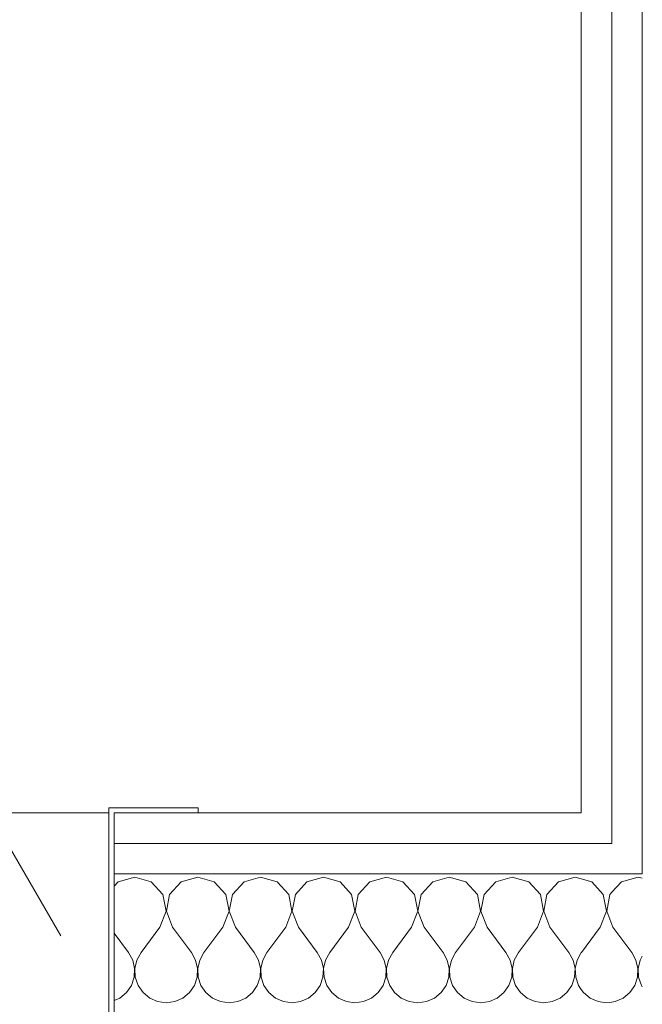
# Model space of a CAD drawing. Header units: millimetres. Extents: x -39149 to 267781, y -2340 to 58540.
# Tile 105 of 244: x 33940 to 34185, y 6174 to 6562. Entities that reach past the tile are written whole.
import ezdxf

# ---------------------------------------------------------------- set-up
doc = ezdxf.new("R2010")
doc.units = ezdxf.units.MM
doc.header["$LTSCALE"] = 100
doc.header["$MEASUREMENT"] = 0
for name, color, linetype in [('22 C Binnenwanden', 7, 'Continuous'), ('22 C Binnenwanden Doorsnede-arcering', 7, 'Continuous'), ('22 C Binnenwanden Laagscheidingslijnen', 7, 'Continuous'), ('73 Keuken', 7, 'Continuous'), ('82 Interieur', 7, 'Continuous')]:
    doc.layers.add(name, color=color, linetype=linetype)

# ---------------------------------------------------------------- blocks, each defined once
blk = doc.blocks.new('Slab_208_7', base_point=(33975.57, 6149.73))
at = {"layer": '82 Interieur', "color": 8, "linetype": 'Continuous', "lineweight": 0}
blk.add_lwpolyline([(33975.57, 6149.73), (33975.57, 6249.73), (30413.7, 6249.73), (30413.7, 6149.73)], close=True, dxfattribs=at)
blk = doc.blocks.new('*X962')
at = {"layer": '22 C Binnenwanden Doorsnede-arcering', "color": 8, "linetype": 'Continuous', "lineweight": 0}
for p, q in [((33979.21, 6222.64), (33977.57, 6220.85)), ((33985.71, 6224.49), (33979.21, 6222.64)), ((33992.22, 6222.64), (33985.71, 6224.49)), ((33996.79, 6217.65), (33992.22, 6222.64)), ((34003.97, 6222.64), (33999.4, 6217.65)), ((34010.48, 6224.49), (34003.97, 6222.64)), ((34016.99, 6222.64), (34010.48, 6224.49)), ((34021.55, 6217.65), (34016.99, 6222.64)), ((34028.73, 6222.64), (34024.16, 6217.65)), ((34035.24, 6224.49), (34028.73, 6222.64)), ((34041.75, 6222.64), (34035.24, 6224.49)), ((34046.31, 6217.65), (34041.75, 6222.64)), ((34053.49, 6222.64), (34048.93, 6217.65)), ((34060, 6224.49), (34053.49, 6222.64)), ((34066.51, 6222.64), (34060, 6224.49)), ((34071.07, 6217.65), (34066.51, 6222.64)), ((34078.25, 6222.64), (34073.69, 6217.65)), ((34084.76, 6224.49), (34078.25, 6222.64)), ((34091.27, 6222.64), (34084.76, 6224.49)), ((34095.84, 6217.65), (34091.27, 6222.64)), ((34103.01, 6222.64), (34098.45, 6217.65)), ((34109.52, 6224.49), (34103.01, 6222.64)), ((34116.03, 6222.64), (34109.52, 6224.49)), ((34120.6, 6217.65), (34116.03, 6222.64)), ((34127.78, 6222.64), (34123.21, 6217.65)), ((34134.29, 6224.49), (34127.78, 6222.64)), ((34140.79, 6222.64), (34134.29, 6224.49)), ((34145.36, 6217.65), (34140.79, 6222.64)), ((34152.54, 6222.64), (34147.97, 6217.65)), ((34159.05, 6224.49), (34152.54, 6222.64)), ((34161.48, 6223.8), (34159.05, 6224.49)), ((33998.05, 6211), (33996.79, 6217.65)), ((33999.4, 6217.65), (33998.15, 6211)), ((34022.81, 6211), (34021.55, 6217.65)), ((34024.16, 6217.65), (34022.91, 6211)), ((34047.57, 6211), (34046.31, 6217.65)), ((34048.93, 6217.65), (34047.67, 6211)), ((34072.33, 6211), (34071.07, 6217.65)), ((34073.69, 6217.65), (34072.43, 6211)), ((34097.09, 6211), (34095.84, 6217.65)), ((34098.45, 6217.65), (34097.19, 6211)), ((34121.85, 6211), (34120.6, 6217.65)), ((34123.21, 6217.65), (34121.95, 6211)), ((34146.62, 6211), (34145.36, 6217.65)), ((34147.97, 6217.65), (34146.72, 6211)), ((33995.62, 6204.68), (33998.05, 6211)), ((33998.15, 6211), (34000.57, 6204.68)), ((34020.38, 6204.68), (34022.81, 6211)), ((34022.91, 6211), (34025.33, 6204.68)), ((34045.14, 6204.68), (34047.57, 6211)), ((34047.67, 6211), (34050.1, 6204.68)), ((34069.9, 6204.68), (34072.33, 6211)), ((34072.43, 6211), (34074.86, 6204.68)), ((34094.67, 6204.68), (34097.09, 6211)), ((34097.19, 6211), (34099.62, 6204.68)), ((34119.43, 6204.68), (34121.85, 6211)), ((34121.95, 6211), (34124.38, 6204.68)), ((34144.19, 6204.68), (34146.62, 6211)), ((34146.72, 6211), (34149.14, 6204.68)), ((33977.57, 6202.34), (33983.24, 6194.78)), ((33995.62, 6204.68), (33988.19, 6194.78)), ((34000.57, 6204.68), (34008, 6194.78)), ((34020.38, 6204.68), (34012.95, 6194.78)), ((34025.33, 6204.68), (34032.76, 6194.78)), ((34045.14, 6204.68), (34037.71, 6194.78)), ((34050.1, 6204.68), (34057.52, 6194.78)), ((34069.9, 6204.68), (34062.48, 6194.78)), ((34074.86, 6204.68), (34082.29, 6194.78)), ((34094.67, 6204.68), (34087.24, 6194.78)), ((34099.62, 6204.68), (34107.05, 6194.78)), ((34119.43, 6204.68), (34112, 6194.78)), ((34124.38, 6204.68), (34131.81, 6194.78)), ((34144.19, 6204.68), (34136.76, 6194.78)), ((34149.14, 6204.68), (34156.57, 6194.78)), ((33984.89, 6191.79), (33983.24, 6194.78)), ((33988.19, 6194.78), (33986.54, 6191.79)), ((34009.65, 6191.79), (34008, 6194.78)), ((34012.95, 6194.78), (34011.3, 6191.79)), ((34034.41, 6191.79), (34032.76, 6194.78)), ((34037.71, 6194.78), (34036.06, 6191.79)), ((34059.18, 6191.79), (34057.52, 6194.78)), ((34062.48, 6194.78), (34060.82, 6191.79)), ((34083.94, 6191.79), (34082.29, 6194.78)), ((34087.24, 6194.78), (34085.59, 6191.79)), ((34108.7, 6191.79), (34107.05, 6194.78)), ((34112, 6194.78), (34110.35, 6191.79)), ((34133.46, 6191.79), (34131.81, 6194.78)), ((34136.76, 6194.78), (34135.11, 6191.79)), ((34158.22, 6191.79), (34156.57, 6194.78)), ((34161.48, 6194.7), (34159.87, 6191.79)), ((33985.66, 6188.46), (33984.89, 6191.79)), ((33986.54, 6191.79), (33985.76, 6188.46)), ((34010.43, 6188.46), (34009.65, 6191.79)), ((34011.3, 6191.79), (34010.53, 6188.46)), ((34035.19, 6188.46), (34034.41, 6191.79)), ((34036.06, 6191.79), (34035.29, 6188.46)), ((34059.95, 6188.46), (34059.18, 6191.79)), ((34060.82, 6191.79), (34060.05, 6188.46)), ((34084.71, 6188.46), (34083.94, 6191.79)), ((34085.59, 6191.79), (34084.81, 6188.46)), ((34109.47, 6188.46), (34108.7, 6191.79)), ((34110.35, 6191.79), (34109.57, 6188.46)), ((34134.24, 6188.46), (34133.46, 6191.79)), ((34135.11, 6191.79), (34134.34, 6188.46)), ((34159, 6188.46), (34158.22, 6191.79)), ((34159.87, 6191.79), (34159.1, 6188.46)), ((33985.5, 6185.05), (33985.66, 6188.46)), ((33985.76, 6188.46), (33985.93, 6185.05)), ((34010.26, 6185.05), (34010.43, 6188.46)), ((34010.53, 6188.46), (34010.69, 6185.05)), ((34035.02, 6185.05), (34035.19, 6188.46)), ((34035.29, 6188.46), (34035.45, 6185.05)), ((34059.78, 6185.05), (34059.95, 6188.46)), ((34060.05, 6188.46), (34060.22, 6185.05)), ((34084.55, 6185.05), (34084.71, 6188.46)), ((34084.81, 6188.46), (34084.98, 6185.05)), ((34109.31, 6185.05), (34109.47, 6188.46)), ((34109.57, 6188.46), (34109.74, 6185.05)), ((34134.07, 6185.05), (34134.24, 6188.46)), ((34134.34, 6188.46), (34134.5, 6185.05)), ((34158.83, 6185.05), (34159, 6188.46)), ((34159.1, 6188.46), (34159.26, 6185.05)), ((33984.41, 6181.81), (33985.5, 6185.05)), ((33985.93, 6185.05), (33987.02, 6181.81)), ((34009.17, 6181.81), (34010.26, 6185.05)), ((34010.69, 6185.05), (34011.78, 6181.81)), ((34033.93, 6181.81), (34035.02, 6185.05)), ((34035.45, 6185.05), (34036.55, 6181.81)), ((34058.69, 6181.81), (34059.78, 6185.05)), ((34060.22, 6185.05), (34061.31, 6181.81)), ((34083.45, 6181.81), (34084.55, 6185.05)), ((34084.98, 6185.05), (34086.07, 6181.81)), ((34108.22, 6181.81), (34109.31, 6185.05)), ((34109.74, 6185.05), (34110.83, 6181.81)), ((34132.98, 6181.81), (34134.07, 6185.05)), ((34134.5, 6185.05), (34135.59, 6181.81)), ((34157.74, 6181.81), (34158.83, 6185.05)), ((34159.26, 6185.05), (34160.35, 6181.81)), ((33979.84, 6176.82), (33982.47, 6179)), ((33982.47, 6179), (33984.41, 6181.81)), ((33987.02, 6181.81), (33988.96, 6179)), ((33988.96, 6179), (33991.59, 6176.82)), ((34004.6, 6176.82), (34007.23, 6179)), ((34007.23, 6179), (34009.17, 6181.81)), ((34011.78, 6181.81), (34013.72, 6179)), ((34013.72, 6179), (34016.35, 6176.82)), ((34029.37, 6176.82), (34032, 6179)), ((34032, 6179), (34033.93, 6181.81)), ((34036.55, 6181.81), (34038.48, 6179)), ((34038.48, 6179), (34041.11, 6176.82)), ((34054.13, 6176.82), (34056.76, 6179)), ((34056.76, 6179), (34058.69, 6181.81)), ((34061.31, 6181.81), (34063.24, 6179)), ((34063.24, 6179), (34065.87, 6176.82)), ((34078.89, 6176.82), (34081.52, 6179)), ((34081.52, 6179), (34083.45, 6181.81)), ((34086.07, 6181.81), (34088, 6179)), ((34088, 6179), (34090.63, 6176.82)), ((34103.65, 6176.82), (34106.28, 6179)), ((34106.28, 6179), (34108.22, 6181.81)), ((34110.83, 6181.81), (34112.77, 6179)), ((34112.77, 6179), (34115.4, 6176.82)), ((34128.41, 6176.82), (34131.04, 6179)), ((34131.04, 6179), (34132.98, 6181.81)), ((34135.59, 6181.81), (34137.53, 6179)), ((34137.53, 6179), (34140.16, 6176.82)), ((34153.18, 6176.82), (34155.81, 6179)), ((34155.81, 6179), (34157.74, 6181.81)), ((34160.35, 6181.81), (34161.48, 6180.17)), ((33977.57, 6175.81), (33979.84, 6176.82)), ((33991.59, 6176.82), (33994.71, 6175.44)), ((33994.71, 6175.44), (33998.1, 6174.97)), ((33998.1, 6174.97), (34001.48, 6175.44)), ((34001.48, 6175.44), (34004.6, 6176.82)), ((34016.35, 6176.82), (34019.47, 6175.44)), ((34019.47, 6175.44), (34022.86, 6174.97)), ((34022.86, 6174.97), (34026.24, 6175.44)), ((34026.24, 6175.44), (34029.37, 6176.82)), ((34041.11, 6176.82), (34044.24, 6175.44)), ((34044.24, 6175.44), (34047.62, 6174.97)), ((34047.62, 6174.97), (34051, 6175.44)), ((34051, 6175.44), (34054.13, 6176.82)), ((34065.87, 6176.82), (34069, 6175.44)), ((34069, 6175.44), (34072.38, 6174.97)), ((34072.38, 6174.97), (34075.76, 6175.44)), ((34075.76, 6175.44), (34078.89, 6176.82)), ((34090.63, 6176.82), (34093.76, 6175.44)), ((34093.76, 6175.44), (34097.14, 6174.97)), ((34097.14, 6174.97), (34100.53, 6175.44)), ((34100.53, 6175.44), (34103.65, 6176.82)), ((34115.4, 6176.82), (34118.52, 6175.44)), ((34118.52, 6175.44), (34121.9, 6174.97)), ((34121.9, 6174.97), (34125.29, 6175.44)), ((34125.29, 6175.44), (34128.41, 6176.82)), ((34140.16, 6176.82), (34143.28, 6175.44)), ((34143.28, 6175.44), (34146.67, 6174.97)), ((34146.67, 6174.97), (34150.05, 6175.44)), ((34150.05, 6175.44), (34153.18, 6176.82))]:
    blk.add_line(p, q, dxfattribs=at)
blk = doc.blocks.new('Wall_360_7', base_point=(33977.57, 6199.73))
at = {"layer": '22 C Binnenwanden', "color": 8, "linetype": 'Continuous', "lineweight": 0}
for p, q in [((34161.48, 6249.73), (33977.57, 6249.73)), ((33977.57, 6249.73), (33977.57, 6149.73))]:
    blk.add_line(p, q, dxfattribs=at)
at = {"layer": '22 C Binnenwanden Laagscheidingslijnen', "color": 8, "linetype": 'Continuous', "lineweight": 0}
for p, q in [((34161.48, 6237.73), (33977.57, 6237.73)), ((34161.48, 6225.73), (33977.57, 6225.73))]:
    blk.add_line(p, q, dxfattribs=at)
at = {"layer": '22 C Binnenwanden', "color": 1, "lineweight": 0}
blk.add_blockref('*X962', (0, 0), dxfattribs=at)
blk = doc.blocks.new('*X965')
at = {"layer": '22 C Binnenwanden Doorsnede-arcering', "color": 8, "linetype": 'Continuous', "lineweight": 0}
for p, q in [((34165.56, 6222.64), (34161.48, 6223.8)), ((34170.12, 6217.65), (34165.56, 6222.64)), ((34171.38, 6211), (34170.12, 6217.65)), ((34172.74, 6217.65), (34171.48, 6211)), ((34173.48, 6218.46), (34172.74, 6217.65)), ((34168.95, 6204.68), (34171.38, 6211)), ((34171.48, 6211), (34173.48, 6205.79)), ((34168.95, 6204.68), (34161.52, 6194.78)), ((34161.52, 6194.78), (34161.48, 6194.7)), ((34161.48, 6180.17), (34162.29, 6179)), ((34162.29, 6179), (34164.92, 6176.82)), ((34164.92, 6176.82), (34168.05, 6175.44)), ((34168.05, 6175.44), (34171.43, 6174.97)), ((34171.43, 6174.97), (34173.48, 6175.25))]:
    blk.add_line(p, q, dxfattribs=at)
blk = doc.blocks.new('*X966')
at = {"layer": '22 C Binnenwanden Doorsnede-arcering', "color": 8, "linetype": 'Continuous', "lineweight": 0}
for p, q in [((34177.3, 6222.64), (34173.48, 6218.46)), ((34183.81, 6224.49), (34177.3, 6222.64)), ((34185.48, 6224.02), (34183.81, 6224.49)), ((34173.48, 6205.79), (34173.9, 6204.68)), ((34173.9, 6204.68), (34181.33, 6194.78)), ((34182.99, 6191.79), (34181.33, 6194.78)), ((34183.76, 6188.46), (34182.99, 6191.79)), ((34184.63, 6191.79), (34183.86, 6188.46)), ((34185.48, 6193.32), (34184.63, 6191.79)), ((34183.59, 6185.05), (34183.76, 6188.46)), ((34183.86, 6188.46), (34184.03, 6185.05)), ((34182.5, 6181.81), (34183.59, 6185.05)), ((34184.03, 6185.05), (34185.12, 6181.81)), ((34177.94, 6176.82), (34180.57, 6179)), ((34180.57, 6179), (34182.5, 6181.81)), ((34185.12, 6181.81), (34185.48, 6181.28)), ((34173.48, 6175.25), (34174.81, 6175.44)), ((34174.81, 6175.44), (34177.94, 6176.82))]:
    blk.add_line(p, q, dxfattribs=at)
blk = doc.blocks.new('Wall_361_7', base_point=(34211.48, 617.38))
at = {"layer": '22 C Binnenwanden', "color": 8, "linetype": 'Continuous', "lineweight": 0}
blk.add_line((34161.48, 6950), (34161.48, 6249.73), dxfattribs=at)
at = {"layer": '22 C Binnenwanden Laagscheidingslijnen', "color": 8, "linetype": 'Continuous', "lineweight": 0}
for p, q in [((34173.48, 6950), (34173.48, 6237.73)), ((34185.48, 6874), (34185.48, 6225.73)), ((34173.48, 6237.73), (34161.48, 6237.73)), ((34173.48, 6225.73), (34161.48, 6225.73)), ((34185.48, 6225.73), (34173.48, 6225.73))]:
    blk.add_line(p, q, dxfattribs=at)
at = {"layer": '22 C Binnenwanden', "color": 1, "lineweight": 0}
for name in ['*X965', '*X966']:
    blk.add_blockref(name, (0, 0), dxfattribs=at)
blk = doc.blocks.new('Wall_389_7', base_point=(33977.57, 6249.73))
at = {"layer": '22 C Binnenwanden', "color": 8, "linetype": 'Continuous', "lineweight": 0}
for p, q in [((34010.61, 6251.73), (33975.57, 6251.73)), ((33977.57, 6249.73), (34010.61, 6249.73)), ((34010.61, 6249.73), (34010.61, 6251.73))]:
    blk.add_line(p, q, dxfattribs=at)
blk = doc.blocks.new('Wall_429_7', base_point=(33977.57, 6149.73))
at = {"layer": '22 C Binnenwanden', "color": 8, "linetype": 'Continuous', "lineweight": 0}
for p, q in [((33975.57, 6251.73), (33975.57, 6147.73)), ((33977.57, 6149.73), (33977.57, 6249.73))]:
    blk.add_line(p, q, dxfattribs=at)

msp = doc.modelspace()

# ---------------------------------------------------------------- linework, layer by layer
at = {"layer": '73 Keuken', "color": 8, "linetype": 'Continuous', "lineweight": 0}
msp.add_line((33791.55, 6487.08), (33956.55, 6201.3), dxfattribs=at)

# ---------------------------------------------------------------- block references
at = {"layer": '22 C Binnenwanden', "color": 1, "lineweight": 0}
for name, p in [('Wall_361_7', (34211.48, 617.38)), ('Wall_389_7', (33977.57, 6249.73)), ('Wall_429_7', (33977.57, 6149.73)), ('Wall_360_7', (33977.57, 6199.73))]:
    msp.add_blockref(name, p, dxfattribs=at)
at = {"layer": '82 Interieur', "color": 30, "linetype": 'Continuous', "lineweight": 0}
msp.add_blockref('Slab_208_7', (33975.57, 6149.73), dxfattribs=at)

doc.saveas('drawing.dxf')
